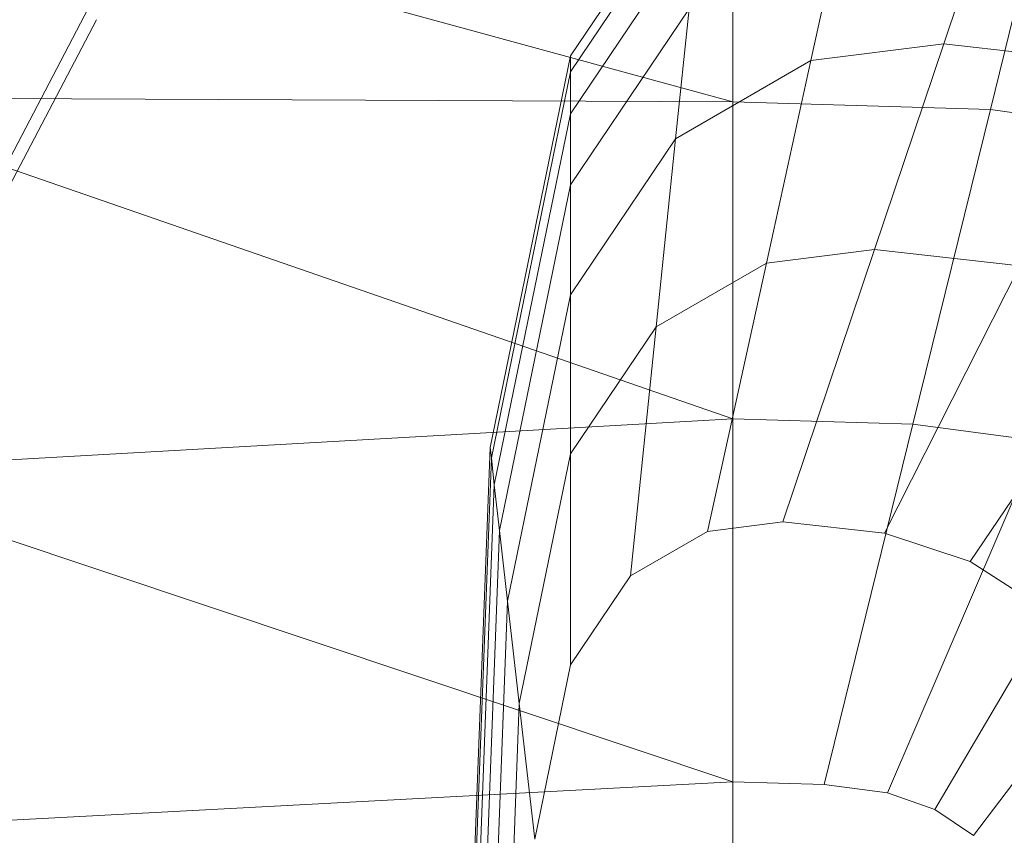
# Model space of a CAD drawing. Header units: metres. Extents: x 391.1 to 427.5, y 12.7 to 28.4.
# Tile 31 of 139: x 404.4922 to 404.6011, y 26.5757 to 26.6661. Entities that reach past the tile are written whole.
import ezdxf

# ---------------------------------------------------------------- set-up
doc = ezdxf.new("R2010")
doc.units = ezdxf.units.M
doc.layers.add('02_MOBILIARIO', color=7, linetype='Continuous', lineweight=18)
doc.layers.add('A-DETL-____-MBND', color=7, linetype='Continuous', lineweight=18)

# ---------------------------------------------------------------- blocks, each defined once
blk = doc.blocks.new('Family - Rentamans P1-154566-04_CLI_AIRE_P1')
at = {"layer": 'A-DETL-____-MBND', "color": 253, "true_color": 0xaaaaaa}
for p, q in [((0, 0.32734), (0.10273, 0.29924)), ((0.08473, 0.30435), (0.09963, 0.32643)), ((0.10273, 0.32574), (0.10273, 0.29924)), ((0.08473, 0.30256), (0.09941, 0.32432)), ((0.13772, 0.3247), (0.13123, 0.29839)), ((0.12606, 0.30567), (0.13135, 0.32141)), ((0.08473, 0.29792), (0.09884, 0.31884)), ((0.11476, 0.31932), (0.11135, 0.30381)), ((0.01958, 0.28716), (0.03136, 0.30959)), ((0.08473, 0.29006), (0.09788, 0.30955)), ((0.09788, 0.30955), (0.09638, 0.29516)), ((0.02062, 0.28613), (0.03228, 0.30834)), ((0.11135, 0.30381), (0.12606, 0.30567)), ((0.1184, 0.28289), (0.12606, 0.30567)), ((0.12606, 0.30567), (0.14581, 0.30344)), ((0.07584, 0.26096), (0.08473, 0.30435)), ((0.08473, 0.30256), (0.08473, 0.30435)), ((0.09638, 0.29516), (0.11135, 0.30381)), ((0.11135, 0.30381), (0.10642, 0.28138)), ((0.07598, 0.25981), (0.08473, 0.30256)), ((0.08473, 0.29792), (0.08473, 0.30256)), ((0.10273, 0.29924), (0, 0.29972)), ((0, 0.29972), (0.10273, 0.26415)), ((0.10273, 0.29924), (0.10273, 0.26415)), ((0.13123, 0.29839), (0.10273, 0.29924)), ((0.07631, 0.25683), (0.08473, 0.29792)), ((0.08473, 0.29792), (0.08473, 0.29006)), ((0.13123, 0.29839), (0.12265, 0.26356)), ((0.1511, 0.29571), (0.13123, 0.29839)), ((0.08473, 0.27788), (0.09638, 0.29516)), ((0.09638, 0.29516), (0.09423, 0.27433)), ((0.07689, 0.25177), (0.08473, 0.29006)), ((0.08473, 0.29006), (0.08473, 0.27788)), ((0.10642, 0.28138), (0.1184, 0.28289)), ((0.10826, 0.25273), (0.1184, 0.28289)), ((0.1184, 0.28289), (0.13449, 0.28107)), ((0.09423, 0.27433), (0.10642, 0.28138)), ((0.10642, 0.28138), (0.09989, 0.25167)), ((0.1195, 0.25146), (0.13449, 0.28107)), ((0.07778, 0.24394), (0.08473, 0.27788)), ((0.08473, 0.27788), (0.08473, 0.26025)), ((0.12897, 0.24833), (0.14804, 0.27659)), ((0.08473, 0.26025), (0.09423, 0.27433)), ((0.09423, 0.27433), (0.09137, 0.24674)), ((0.10273, 0.26415), (0, 0.2583)), ((0.10273, 0.26415), (0.10273, 0.22395)), ((0.12264, 0.26356), (0.10273, 0.26415)), ((0.12264, 0.26356), (0.11281, 0.22365)), ((0.12264, 0.26356), (0.13653, 0.26169)), ((0.11983, 0.2227), (0.13653, 0.26169)), ((0.07287, 0.18276), (0.07584, 0.26096)), ((0.07598, 0.25981), (0.07584, 0.26096)), ((0.07304, 0.18276), (0.07598, 0.25981)), ((0.07631, 0.25683), (0.07598, 0.25981)), ((0.07907, 0.2326), (0.08473, 0.26025)), ((0.08473, 0.26025), (0.08473, 0.23691)), ((0, 0.2583), (0.10273, 0.22395)), ((0.14692, 0.25809), (0.12509, 0.22088)), ((0.074, 0.19601), (0.07631, 0.25683)), ((0.07689, 0.25177), (0.07631, 0.25683)), ((0.07426, 0.18276), (0.07689, 0.25177)), ((0.07689, 0.25177), (0.07778, 0.24394)), ((0.09989, 0.25167), (0.10826, 0.25273)), ((0.10826, 0.25273), (0.1195, 0.25146)), ((0.15537, 0.25241), (0.12937, 0.21801)), ((0.09137, 0.24674), (0.09989, 0.25167)), ((0.1195, 0.25146), (0.12897, 0.24833)), ((0.12897, 0.24833), (0.13667, 0.24339)), ((0.08473, 0.23691), (0.09137, 0.24674)), ((0.07545, 0.18276), (0.07778, 0.24394)), ((0.07778, 0.24394), (0.07907, 0.2326)), ((0.08078, 0.21759), (0.08473, 0.23691)), ((0.07717, 0.18276), (0.07907, 0.2326)), ((0.08078, 0.21759), (0.07907, 0.2326)), ((0.10273, 0.22395), (0, 0.2185)), ((0.10273, 0.22395), (0.10273, 0.18276)), ((0.10273, 0.22395), (0.11281, 0.22365)), ((0.11281, 0.22365), (0.11983, 0.2227)), ((0.11983, 0.2227), (0.12509, 0.22088)), ((0.12509, 0.22088), (0.12937, 0.21801))]:
    blk.add_line(p, q, dxfattribs=at)
blk = doc.blocks.new('LONDR55-XX_ZZ-ARQ-CAA-M3D-Londres55_ifc-1-04_CLI_AIRE_P1')
at = {"layer": '02_MOBILIARIO', "color": 253, "lineweight": 18, "true_color": 0xaaaaaa}
blk.add_blockref('Family - Rentamans P1-154566-04_CLI_AIRE_P1', (404.46838, 26.35771), dxfattribs=at)

msp = doc.modelspace()

# ---------------------------------------------------------------- block references
at = {"lineweight": 5}
msp.add_blockref('LONDR55-XX_ZZ-ARQ-CAA-M3D-Londres55_ifc-1-04_CLI_AIRE_P1', (0, 0), dxfattribs=at)

doc.saveas('drawing.dxf')
